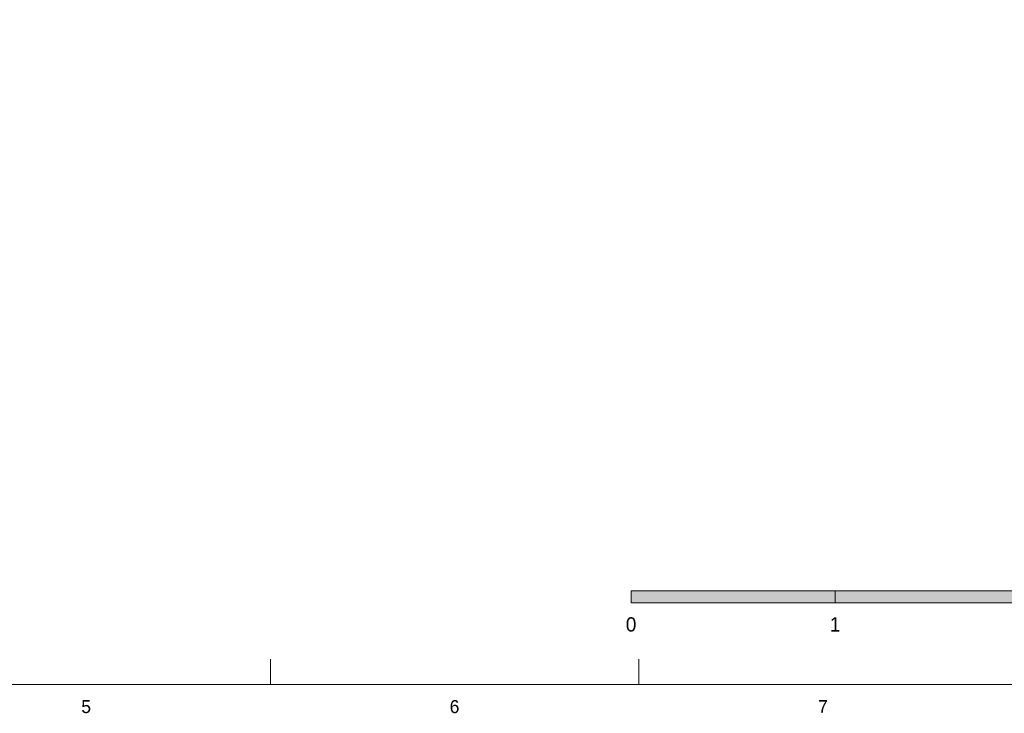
# Model space of a CAD drawing. Header units: millimetres. Extents: x 17 to 413, y 4 to 292.
# Tile 10 of 20: x 176 to 273, y 4 to 72. Entities that reach past the tile are written whole.
import ezdxf
from ezdxf.enums import TextEntityAlignment as Align

# ---------------------------------------------------------------- set-up
doc = ezdxf.new("R2010")
doc.units = ezdxf.units.MM
for name, color, linetype in [('FILL-INK', 7, 'Continuous'), ('FILL-WHITE', 7, 'Continuous'), ('LINE-INK', 7, 'Continuous'), ('TEXT-INK', 7, 'Continuous'), ('TEXT-STEEL_GREY', 7, 'Continuous')]:
    doc.layers.add(name, color=color, linetype=linetype)

msp = doc.modelspace()

# ---------------------------------------------------------------- hatches: boundary and pattern name
at = {"layer": 'FILL-INK', "true_color": 0x14141a}
h = msp.add_hatch(color=256, dxfattribs=at)
h.dxf.hatch_style = 1
h.paths.add_polyline_path([(236, 15), (256, 15), (256, 16.2), (236, 16.2)])
at = {"layer": 'FILL-WHITE', "true_color": 0xffffff}
h = msp.add_hatch(color=256, dxfattribs=at)
h.dxf.hatch_style = 1
h.paths.add_polyline_path([(256, 15), (276, 15), (276, 16.2), (256, 16.2)])

# ---------------------------------------------------------------- linework, layer by layer
at = {"layer": 'LINE-INK', "lineweight": 5}
for p, q in [((200.625, 7), (200.625, 9.5)), ((236.75, 7), (236.75, 9.5))]:
    msp.add_line(p, q, dxfattribs=at)
for points in [[(20, 7), (413, 7), (413, 290), (20, 290)], [(236, 15), (256, 15), (256, 16.2), (236, 16.2)], [(256, 15), (276, 15), (276, 16.2), (256, 16.2)]]:
    msp.add_lwpolyline(points, close=True, dxfattribs=at)

# ---------------------------------------------------------------- texts
at = {"layer": 'TEXT-INK'}
for s, p in [('0', (236, 12.2)), ('1', (256, 12.2))]:
    msp.add_text(s, height=1.397, dxfattribs=at).set_placement(p, align=Align.CENTER)
at = {"layer": 'TEXT-STEEL_GREY'}
for s, p in [('5', (182.562, 4.2)), ('6', (218.687, 4.2)), ('7', (254.812, 4.2))]:
    msp.add_text(s, height=1.27, dxfattribs=at).set_placement(p, align=Align.CENTER)

doc.saveas('drawing.dxf')
